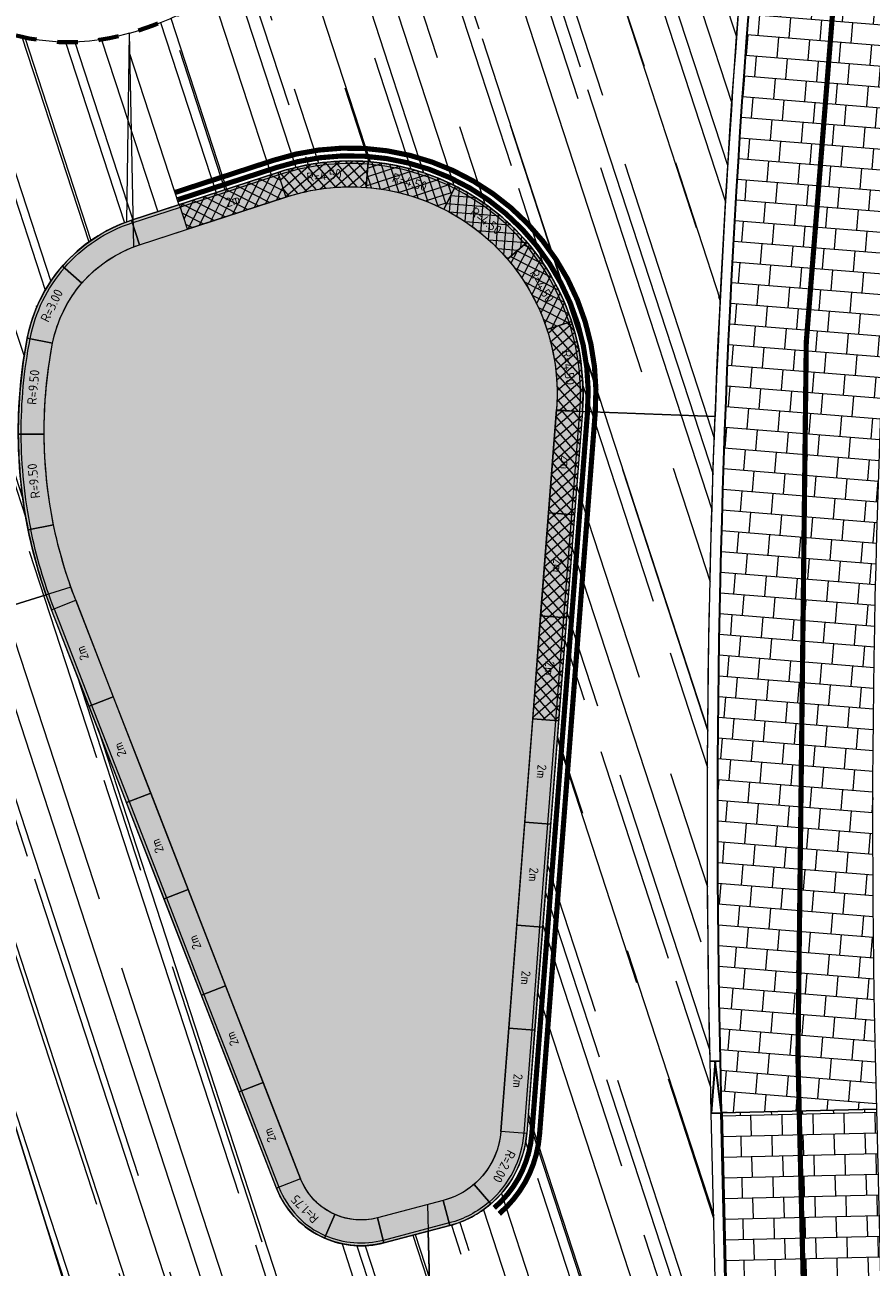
# Model space of a CAD drawing. Header units: metres. Extents: x 196674 to 197628, y 355499 to 356232.
# Tile 61 of 209: x 197016 to 197033, y 355666 to 355690. Entities that reach past the tile are written whole.
import ezdxf

# ---------------------------------------------------------------- set-up
doc = ezdxf.new("R2010")
doc.units = ezdxf.units.M
doc.linetypes.add('VW-30270_STREEP', pattern=[3, 0.3, -2.7])
doc.linetypes.add('ZZ-HIDDEN-SO', pattern=[4, 2, -2])
doc.layers.get('0').update_dxf_attribs({"lineweight": 25})
for name, color, linetype, lineweight, true_color in [('N-WE-GR-BEPLANTING_BEPLANTINGSPLAN_DERDEN-V', 7, 'Continuous', 5, 0xd3e799), ('N-WE-VH-KANTOPSLUITING_GELEIDEBAND_50 200-G', 1, 'Continuous', 35, 0xff0000), ('N-WE-VH-KANTOPSLUITING_OPSLUITBAND_200X250-G', 7, 'Continuous', 50, 0x0029a5), ('N-WE-VH-KANTOPSLUITING_OPSLUITBAND_480_500x160-G', 150, 'ZZ-HIDDEN-SO', 70, 0x007fff), ('N-WE-VH-KANTOPSLUITING_SOLID_500X500-V', 7, 'Continuous', 50, 0x7a7a7a), ('N-WE-VH-KANTOPSLUITING_SOLID_500X500-ZITGEDEELTE_HOUT-A', 7, 'Continuous', 20, 0x4f3b27), ('N-WE-VH-KANTOPSLUITING_SOLID_500X500_HOUT-V', 7, 'Continuous', 50, 0xccb66b), ('N-WE-VH-KANTOPSLUITING_SOLID_500X500_PASMAKEN-V', 7, 'Continuous', 50, 0x545454), ('N-WE-VH-KANTOPSLUITING_VERLAGINGSBAND_GELEIDEBAND_50 200-G', 1, 'Continuous', 35, 0xff0000), ('N-WE-VH-KANTOPSLUITING_VERLOOPBAND_GELEIDEBAND_50 200_OPSLUITBAND_200X250-G', 1, 'Continuous', 35, 0xff0000), ('N-WE-VH-OPENVERHARDING_NATUURSTEEN_ZWARTBROEKPLEIN-A', 7, 'Continuous', 20, 0xd9795e), ('N-WE-VH-OPENVERHARDING_TEGEL_200x300_FIETSPAD_ROOD-A', 7, 'Continuous', 5, 0xe04d68), ('N-WE-VH-SPECIAAL-G', 7, 'Continuous', 35, 0xe44949), ('N-WE-VW-MARKERING_LANGS_STREEP_30270_010-G', 7, 'VW-30270_STREEP', 13, 0xffffff)]:
    doc.layers.add(name, color=color, linetype=linetype, lineweight=lineweight, true_color=true_color)
doc.layers.add('N-WE-VH-HULPLIJN-G', color=40, linetype='Continuous', lineweight=5, plot=False)
for name, color, linetype, lineweight in [('N-WE-VH-KANTOPSLUITING_ACHTERKANTBAND-G', 50, 'Continuous', 18), ('N-WE-VH-KANTOPSLUITING_ELEMENT-T35', 50, 'Continuous', 35), ('N-WE-VH-KANTOPSLUITING_SOLID_500X500-G', 170, 'Continuous', 18), ('N-WE-VH-KANTOPSLUITING_SOLID_500X500_PASMAKEN-G', 170, 'Continuous', 18), ('X-XX-AL-CONSTRUCTIELIJN-G', 7, 'Continuous', 18)]:
    doc.layers.add(name, color=color, linetype=linetype, lineweight=lineweight)
doc.styles.add('NLCS-ISO-M50-T18', font='NLCS-ISO.ttf', dxfattribs={"height": 0.09000000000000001})
doc.styles.add('NLCS-ISO-M50-T35', font='NLCS-ISO.ttf', dxfattribs={"height": 0.175})
pattern_1 = [(288.0600000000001, (197056.2115529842, 355734.4411217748), (2.285864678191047, -2.49423789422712), [21, -2.799999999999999, 6.999999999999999, -1.4]), (288.0600000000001, (197138.0089711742, 355715.2408764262), (1.336245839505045, 1.908269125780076), [4.199999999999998, -0.4619999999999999, 8.399999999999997, -1.05]), (288.0600000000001, (197057.2309859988, 355733.5100705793), (3.148679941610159, -6.630539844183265), [11.2, -1.96, 5.599999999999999, -1.4])]

# ---------------------------------------------------------------- blocks, each defined once
blk = doc.blocks.new('Solid_bocht_450_hout')
at = {"layer": 'N-WE-VH-KANTOPSLUITING_SOLID_500X500-ZITGEDEELTE_HOUT-A'}
h = blk.add_hatch(dxfattribs=at)
h.set_pattern_fill('ANSI37', color=256, scale=0.05)
h.set_pattern_definition([(45, (-0.861037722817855, -0.4022409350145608), (-0.1122532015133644, 0.1122532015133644), []), (135, (-0.861037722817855, -0.4022409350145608), (-0.1122532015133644, -0.1122532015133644), [])])
edge = h.paths.add_edge_path()
edge.add_arc((6.73173738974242e-11, -4.499999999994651), 4.499999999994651, 90.00000000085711, 112.5000000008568)
edge.add_line((-1.72207544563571, -0.3425421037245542), (-1.530733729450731, -0.804481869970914))
edge.add_arc((4.519573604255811e-11, -4.499999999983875), 3.999999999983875, 90.00000000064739, 112.5000000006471, ccw=False)
edge.add_line((0, -0.5), (0, 0))
at = {"layer": 'N-WE-VH-KANTOPSLUITING_SOLID_500X500_HOUT-V'}
h = blk.add_hatch(color=256, dxfattribs=at)
h.dxf.hatch_style = 1
edge = h.paths.add_edge_path()
edge.add_arc((6.73173738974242e-11, -4.499999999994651), 4.499999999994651, 90.00000000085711, 112.5000000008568)
edge.add_line((-1.72207544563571, -0.3425421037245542), (-1.530733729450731, -0.804481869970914))
edge.add_arc((4.519573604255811e-11, -4.499999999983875), 3.999999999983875, 90.00000000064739, 112.5000000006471, ccw=False)
edge.add_line((0, -0.5), (0, 0))
at = {"layer": 'N-WE-VH-KANTOPSLUITING_SOLID_500X500-G', "flags": 128}
blk.add_lwpolyline([(0, 0, 0.09849140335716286), (-1.72207544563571, -0.3425421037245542), (-1.530733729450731, -0.804481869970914, -0.09849140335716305), (0, -0.5)], format="xyb", close=True, dxfattribs=at)
blk.add_lwpolyline([(0, -0.05000000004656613, 0.09849140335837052), (-1.702941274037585, -0.3887360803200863)], format="xyb", dxfattribs=at)
at = {"layer": 'N-WE-VH-KANTOPSLUITING_ELEMENT-T35', "insert": (-0.8291338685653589, -0.3316625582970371), "char_height": 0.18, "attachment_point": 5, "rotation": 11.250000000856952, "style": 'NLCS-ISO-M50-T18'}
blk.add_mtext_dynamic_manual_height_columns('R=4.50', width=0.4722524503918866, gutter_width=0.625, heights=[0], dxfattribs=at)
blk = doc.blocks.new('Solid_basis_200_hout')
at = {"layer": 'N-WE-VH-KANTOPSLUITING_SOLID_500X500-ZITGEDEELTE_HOUT-A'}
h = blk.add_hatch(dxfattribs=at)
h.set_pattern_fill('ANSI37', color=256, scale=0.05)
h.set_pattern_definition([(45, (1, -0.25), (-0.1122532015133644, 0.1122532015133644), []), (135, (1, -0.25), (-0.1122532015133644, -0.1122532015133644), [])])
h.paths.add_polyline_path([(2, -0.5), (0, -0.5), (0, 0), (2, 0)])
at = {"layer": 'N-WE-VH-KANTOPSLUITING_SOLID_500X500_HOUT-V'}
h = blk.add_hatch(color=256, dxfattribs=at)
h.dxf.hatch_style = 1
h.paths.add_polyline_path([(2, -0.5), (0, -0.5), (0, 0), (2, 0)])
at = {"layer": 'N-WE-VH-KANTOPSLUITING_SOLID_500X500-G', "flags": 128}
blk.add_lwpolyline([(2, -0.5), (0, -0.5), (0, 0), (2, 0)], close=True, dxfattribs=at)
blk.add_lwpolyline([(0, -0.4500000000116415), (2, -0.4500000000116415)], dxfattribs=at)
at = {"layer": 'N-WE-VH-KANTOPSLUITING_ELEMENT-T35', "insert": (1, -0.25), "char_height": 0.18, "attachment_point": 5, "rotation": 180, "style": 'NLCS-ISO-M50-T18'}
blk.add_mtext_dynamic_manual_height_columns('2m', width=0.4722524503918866, gutter_width=0.625, heights=[0], dxfattribs=at)
blk = doc.blocks.new('Solid_basis_200')
at = {"layer": 'N-WE-VH-KANTOPSLUITING_SOLID_500X500-V'}
h = blk.add_hatch(color=256, dxfattribs=at)
h.dxf.hatch_style = 1
h.paths.add_polyline_path([(2, -0.5), (0, -0.5), (0, 0), (2, 0)])
at = {"layer": 'N-WE-VH-KANTOPSLUITING_SOLID_500X500-G', "flags": 128}
blk.add_lwpolyline([(2, -0.5), (0, -0.5), (0, 0), (2, 0)], close=True, dxfattribs=at)
blk.add_lwpolyline([(0, -0.4500000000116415), (2, -0.4500000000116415)], dxfattribs=at)
at = {"layer": 'N-WE-VH-KANTOPSLUITING_ELEMENT-T35', "insert": (1, -0.25), "char_height": 0.175, "attachment_point": 5, "rotation": 180, "style": 'NLCS-ISO-M50-T35'}
blk.add_mtext_dynamic_manual_height_columns('2m', width=0.4722524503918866, gutter_width=0.625, heights=[0], dxfattribs=at)
blk = doc.blocks.new('Solid_bocht_200')
at = {"layer": 'N-WE-VH-KANTOPSLUITING_SOLID_500X500-V'}
h = blk.add_hatch(color=256, dxfattribs=at)
h.dxf.hatch_style = 1
edge = h.paths.add_edge_path()
edge.add_arc((-1.905087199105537e-11, -2.000000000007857), 2.000000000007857, 89.99999999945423, 134.9999999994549)
edge.add_line((-1.414213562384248, -0.5857864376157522), (-1.060660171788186, -0.9393398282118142))
edge.add_arc((-1.428790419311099e-11, -2.000000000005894), 1.500000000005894, 89.99999999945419, 134.9999999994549, ccw=False)
edge.add_line((0, -0.5), (0, 0))
at = {"layer": 'N-WE-VH-KANTOPSLUITING_SOLID_500X500-G', "flags": 128}
blk.add_lwpolyline([(0, 0, 0.1989123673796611), (-1.414213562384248, -0.5857864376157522), (-1.060660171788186, -0.9393398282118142, -0.198912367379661), (0, -0.5)], format="xyb", close=True, dxfattribs=at)
blk.add_lwpolyline([(0, -0.04999999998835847, 0.1989123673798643), (-1.378858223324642, -0.6211417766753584)], format="xyb", dxfattribs=at)
at = {"layer": 'N-WE-VH-KANTOPSLUITING_ELEMENT-T35', "insert": (-0.6696960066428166, -0.3832108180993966), "char_height": 0.18, "attachment_point": 5, "rotation": 22.499999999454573, "style": 'NLCS-ISO-M50-T18'}
blk.add_mtext_dynamic_manual_height_columns('R=2.00', width=0.4722524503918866, gutter_width=0.625, heights=[0], dxfattribs=at)
blk = doc.blocks.new('Solid_bocht_175')
at = {"layer": 'N-WE-VH-KANTOPSLUITING_SOLID_500X500-V'}
h = blk.add_hatch(color=256, dxfattribs=at)
h.dxf.hatch_style = 1
edge = h.paths.add_edge_path()
edge.add_arc((-1.666899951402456e-11, -1.750000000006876), 1.750000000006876, 89.99999999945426, 134.9999999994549)
edge.add_line((-1.237436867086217, -0.5125631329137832), (-0.8838834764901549, -0.8661165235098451))
edge.add_arc((-1.190675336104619e-11, -1.750000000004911), 1.250000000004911, 89.99999999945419, 134.999999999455, ccw=False)
edge.add_line((0, -0.5), (0, 0))
at = {"layer": 'N-WE-VH-KANTOPSLUITING_SOLID_500X500-G', "flags": 128}
blk.add_lwpolyline([(0, 0, 0.1989123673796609), (-1.237436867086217, -0.5125631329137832), (-0.8838834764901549, -0.8661165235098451, -0.1989123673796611), (0, -0.5)], format="xyb", close=True, dxfattribs=at)
blk.add_lwpolyline([(0, -0.04999999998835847, 0.1989123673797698), (-1.202081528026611, -0.5479184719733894)], format="xyb", dxfattribs=at)
at = {"layer": 'N-WE-VH-KANTOPSLUITING_ELEMENT-T35', "insert": (-0.5740251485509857, -0.3641807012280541), "char_height": 0.18, "attachment_point": 5, "rotation": 22.499999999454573, "style": 'NLCS-ISO-M50-T18'}
blk.add_mtext_dynamic_manual_height_columns('R=1.75', width=0.4722524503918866, gutter_width=0.625, heights=[0], dxfattribs=at)
blk = doc.blocks.new('Solid_bocht_950')
at = {"layer": 'N-WE-VH-KANTOPSLUITING_SOLID_500X500-V'}
h = blk.add_hatch(color=256, dxfattribs=at)
h.dxf.hatch_style = 1
edge = h.paths.add_edge_path()
edge.add_arc((5.500743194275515e-10, -9.000000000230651), 9.50000000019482, 78.75000000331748, 90.00000000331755)
edge.add_line((-8.326672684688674e-17, 0.499999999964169), (0, 0))
edge.add_arc((3.650287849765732e-10, -9.000000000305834), 9.000000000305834, 78.75000000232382, 90.00000000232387, ccw=False)
edge.add_line((1.755812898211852, -0.1729324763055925), (1.853358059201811, 0.3174601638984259))
at = {"layer": 'N-WE-VH-KANTOPSLUITING_SOLID_500X500-G', "flags": 128}
blk.add_lwpolyline([(1.853358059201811, 0.3174601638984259, 0.04912684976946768), (-8.326672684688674e-17, 0.499999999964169), (0, 0, -0.04912684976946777), (1.755812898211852, -0.1729324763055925)], format="xyb", close=True, dxfattribs=at)
blk.add_lwpolyline([(1.843603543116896, 0.2684208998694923, 0.04912684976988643), (7.979311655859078e-13, 0.4499999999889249)], format="xyb", dxfattribs=at)
at = {"layer": 'N-WE-VH-KANTOPSLUITING_ELEMENT-T35', "insert": (0.9066585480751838, 0.2054587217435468), "char_height": 0.18, "attachment_point": 5, "rotation": 354.3750000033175, "style": 'NLCS-ISO-M50-T18'}
blk.add_mtext_dynamic_manual_height_columns('R=9.50', width=0.4722524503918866, gutter_width=0.625, heights=[0], dxfattribs=at)
blk = doc.blocks.new('Solid_bocht_300')
at = {"layer": 'N-WE-VH-KANTOPSLUITING_SOLID_500X500-V'}
h = blk.add_hatch(color=256, dxfattribs=at)
h.dxf.hatch_style = 1
edge = h.paths.add_edge_path()
edge.add_arc((1.219702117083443e-11, -3.000000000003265), 3.000000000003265, 90.00000000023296, 120.000000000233)
edge.add_line((-1.5, -0.401923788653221), (-1.25, -0.834936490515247))
edge.add_arc((-4.414457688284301e-11, -2.999999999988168), 2.499999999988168, 89.9999999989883, 119.99999999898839, ccw=False)
edge.add_line((0, -0.5), (0, 0))
at = {"layer": 'N-WE-VH-KANTOPSLUITING_SOLID_500X500-G', "flags": 128}
blk.add_lwpolyline([(0, 0, 0.131652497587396), (-1.5, -0.401923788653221), (-1.25, -0.834936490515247, -0.1316524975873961), (0, -0.5)], format="xyb", close=True, dxfattribs=at)
blk.add_lwpolyline([(0, -0.05000000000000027, 0.1316524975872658), (-1.474999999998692, -0.445225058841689)], format="xyb", dxfattribs=at)
at = {"layer": 'N-WE-VH-KANTOPSLUITING_ELEMENT-T35', "insert": (-0.7117523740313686, -0.3437039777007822), "char_height": 0.18, "attachment_point": 5, "rotation": 15.000000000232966, "style": 'NLCS-ISO-M50-T18'}
blk.add_mtext_dynamic_manual_height_columns('R=3.00', width=0.4722524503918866, gutter_width=0.625, heights=[0], dxfattribs=at)
blk = doc.blocks.new('Verloopband')
at = {"flags": 128}
blk.add_lwpolyline([(-0.2763672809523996, 0.9662406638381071), (0, 0), (-0.4622285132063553, 0.8923814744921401)], close=True, dxfattribs=at)

msp = doc.modelspace()

# ---------------------------------------------------------------- hatches: boundary and pattern name
at = {"layer": 'N-WE-GR-BEPLANTING_BEPLANTINGSPLAN_DERDEN-V'}
h = msp.add_hatch(color=256, dxfattribs=at)
h.dxf.hatch_style = 1
edge = h.paths.add_edge_path()
edge.add_line((197024.5311704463, 355666.8417198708), (197023.2567708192, 355666.5057055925))
edge.add_arc((197022.9380812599, 355667.7143978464), 1.249999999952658, 201.2367098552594, 284.7707200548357, ccw=False)
edge.add_line((197021.7729663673, 355667.2616205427), (197017.4263042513, 355678.446723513))
edge.add_arc((197025.8151314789, 355681.7067201), 9.000000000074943, 169.0324823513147, 201.2367098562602, ccw=False)
edge.add_arc((197019.4338526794, 355682.9433610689), 2.499999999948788, 108.09112511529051, 169.0324823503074, ccw=False)
edge.add_line((197018.6575296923, 355685.3197706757), (197021.4902525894, 355686.245161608))
edge.add_arc((197022.7323693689, 355682.442906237), 3.999999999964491, -4.408874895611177, 108.091125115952, ccw=False)
edge.add_line((197026.7205327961, 355682.1354123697), (197025.6443042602, 355668.1768403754))
edge.add_arc((197024.1487429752, 355668.2921505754), 1.499999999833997, 284.7707200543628, 355.59112511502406, ccw=False)
at = {"layer": 'N-WE-VH-KANTOPSLUITING_SOLID_500X500_PASMAKEN-V'}
h = msp.add_hatch(color=256, dxfattribs=at)
h.dxf.hatch_style = 1
h.paths.add_polyline_path([(197019.433860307, 355686.0993851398), (197018.5022650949, 355685.7950525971), (197018.6575296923, 355685.3197706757), (197019.5891249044, 355685.6241032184)])
h = msp.add_hatch(color=256, dxfattribs=at)
h.dxf.hatch_style = 1
edge = h.paths.add_edge_path()
edge.add_arc((197019.4338526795, 355682.9433610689), 2.99999999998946, 108.0911251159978, 139.0324823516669)
edge.add_line((197017.1686084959, 355684.9102542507), (197017.5461491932, 355684.5824387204))
edge.add_arc((197019.4338526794, 355682.943361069), 2.499999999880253, 108.0911251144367, 139.0324823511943, ccw=False)
edge.add_line((197018.6575296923, 355685.3197706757), (197018.5022650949, 355685.7950525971))
h = msp.add_hatch(color=256, dxfattribs=at)
h.dxf.hatch_style = 1
edge = h.paths.add_edge_path()
edge.add_line((197016.9968277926, 355679.9074090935), (197016.5069220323, 355679.8074473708))
edge.add_arc((197025.8151314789, 355681.7067201), 9.500000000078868, 191.532482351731, 201.236709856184)
edge.add_line((197016.9602582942, 355678.2656125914), (197017.4263042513, 355678.4467235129))
edge.add_arc((197025.8151314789, 355681.7067201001), 9.000000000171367, 191.5324823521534, 201.2367098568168, ccw=False)
h = msp.add_hatch(color=256, dxfattribs=at)
h.dxf.hatch_style = 1
edge = h.paths.add_edge_path()
edge.add_line((197025.4500561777, 355666.7734063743), (197025.124727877, 355667.1530924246))
edge.add_arc((197024.1487429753, 355668.2921505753), 1.499999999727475, 284.77072005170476, 310.59112510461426, ccw=False)
edge.add_line((197024.5311704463, 355666.8417198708), (197024.65864627, 355666.3582429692))
edge.add_arc((197024.1487429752, 355668.2921505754), 1.999999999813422, 284.7707200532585, 310.5911251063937)
h = msp.add_hatch(color=256, dxfattribs=at)
h.dxf.hatch_style = 1
h.paths.add_polyline_path([(197024.5311704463, 355666.8417198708), (197023.2567708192, 355666.5057055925), (197023.3842466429, 355666.0222286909), (197024.65864627, 355666.3582429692)])
h = msp.add_hatch(color=256, dxfattribs=at)
h.dxf.hatch_style = 1
edge = h.paths.add_edge_path()
edge.add_arc((197022.9380812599, 355667.7143978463), 1.249999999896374, 246.2367098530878, 284.7707200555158, ccw=False)
edge.add_line((197022.4343825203, 355666.5703753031), (197022.2329030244, 355666.1127662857))
edge.add_arc((197022.9380812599, 355667.7143978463), 1.749999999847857, 246.2367098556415, 284.770720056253)
edge.add_line((197023.3842466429, 355666.0222286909), (197023.2567708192, 355666.5057055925))
at = {"layer": 'N-WE-VH-OPENVERHARDING_NATUURSTEEN_ZWARTBROEKPLEIN-A'}
h = msp.add_hatch(dxfattribs=at)
h.set_pattern_fill('AVH-NATUURSTEEN-SO', color=256, scale=0.7, angle=258.0600000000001, pattern_type=2)
h.set_pattern_definition(pattern_1)
edge = h.paths.add_edge_path()
edge.add_arc((197007.730317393, 355593.9987894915), 119.7999999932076, 80.11494760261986, 83.82860964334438)
edge.add_arc((197007.7303173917, 355593.9987895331), 119.7999999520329, 83.828609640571, 85.14760882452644)
edge.add_arc((197021.4675709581, 355755.8167361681), 42.60000001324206, 248.74151526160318, 265.14760882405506, ccw=False)
edge.add_arc((196942.6435372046, 355553.2098959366), 174.8000000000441, 68.74151526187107, 73.4622235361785)
edge.add_line((196992.3999124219, 355720.7788164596), (196993.646, 355716.569))
edge.add_line((196993.646, 355716.569), (196994.418, 355716.948))
edge.add_line((196994.418, 355716.948), (196995.629, 355717.226))
edge.add_line((196995.629, 355717.226), (196995.676, 355717.009))
edge.add_line((196995.676, 355717.009), (196996.735, 355716.935))
edge.add_line((196996.735, 355716.935), (196997.844, 355716.473))
edge.add_line((196997.844, 355716.473), (196998.754, 355715.705))
edge.add_line((196998.754, 355715.705), (196999.371, 355714.751))
edge.add_line((196999.371, 355714.751), (196999.728, 355713.662))
edge.add_line((196999.728, 355713.662), (196999.877, 355713.647))
edge.add_line((196999.877, 355713.647), (196999.793, 355712.429))
edge.add_line((196999.793, 355712.429), (196999.549, 355711.583))
edge.add_line((196999.549, 355711.583), (196999.632, 355711.304))
edge.add_line((196999.632, 355711.304), (197001.5394956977, 355711.9220745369))
edge.add_line((197001.5394956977, 355711.9220745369), (197002.5354995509, 355712.2027294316))
edge.add_line((197002.5354995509, 355712.2027294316), (197005.0539635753, 355704.0613975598))
edge.add_line((197005.0539635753, 355704.0613975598), (197009.4023206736, 355705.3894582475))
edge.add_arc((197028.5300944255, 355711.23139896), 19.99999999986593, 184.3571817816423, 196.983544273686, ccw=False)
edge.add_arc((197011.0806727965, 355709.9018558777), 2.50000000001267, 34.125110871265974, 184.3571817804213, ccw=False)
edge.add_line((197013.1502091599, 355711.304360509), (197016.6901502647, 355706.0808220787))
edge.add_line((197016.6901502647, 355706.0808220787), (197019.1788768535, 355707.767407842))
edge.add_arc((197020.9406590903, 355708.7140457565), 1.999999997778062, 86.28177571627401, 208.2499538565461, ccw=False)
edge.add_line((197021.0703585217, 355710.7098358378), (197025.6838435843, 355710.4100215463))
edge.add_arc((197025.3920198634, 355705.9194938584), 4.4999999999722, 0.7096448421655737, 86.28177571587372, ccw=False)
edge.add_line((197029.8916747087, 355705.975227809), (197032.0706282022, 355705.6360327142))
edge.add_arc((197234.2423737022, 355674.1641979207), 204.6066740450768, 170.8977933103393, 171.1518499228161, ccw=False)
edge.add_arc((197027.4726082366, 355707.2915163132), 4.799999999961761, 350.8977933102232, 440.1149476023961)
edge = h.paths.add_edge_path()
edge.add_line((197029.8916747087, 355705.975227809), (197032.0706282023, 355705.6360327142))
edge.add_arc((197234.2423736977, 355674.1641979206), 204.6066740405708, 171.1518499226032, 177.8055978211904)
edge.add_line((197029.7857454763, 355681.9986244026), (197027.2190532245, 355682.0969756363))
edge.add_arc((197022.7323693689, 355682.442906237), 4.500000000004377, 355.5911251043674, 468.09112511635)
edge.add_line((197021.334987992, 355686.7204435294), (197018.5022650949, 355685.7950525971))
edge.add_arc((197019.4338526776, 355682.9433610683), 2.999999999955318, 108.091125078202, 109.8511173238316)
edge.add_line((197018.4151210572, 355685.7650956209), (197018.4645275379, 355689.4128152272))
edge.add_line((197018.4645275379, 355689.4128152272), (197018.5785205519, 355689.4476387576))
edge.add_arc((197016.825562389, 355695.1858560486), 5.999999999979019, 286.9872980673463, 394.1251108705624)
edge.add_line((197021.792449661, 355698.5518671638), (197016.6901502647, 355706.0808220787))
edge.add_line((197016.6901502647, 355706.0808220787), (197019.1788768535, 355707.767407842))
edge.add_arc((197020.9406590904, 355708.7140457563), 1.999999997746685, 208.2499538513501, 214.92119049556)
edge.add_line((197019.300778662, 355707.5691474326), (197026.170168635, 355697.7298648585))
edge.add_arc((197027.6050640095, 355698.7316508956), 1.74999999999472, 214.9211906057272, 355.6652177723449)
edge.add_line((197029.350058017, 355698.5993787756), (197029.8791464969, 355705.5793548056))
edge.add_arc((197025.3920198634, 355705.9194938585), 4.500000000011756, 355.6650805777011, 360.7096448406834)
h = msp.add_hatch(dxfattribs=at)
h.set_pattern_fill('AVH-NATUURSTEEN-SO', color=256, scale=0.7, angle=258.0600000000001, pattern_type=2)
h.set_pattern_definition(pattern_1)
edge = h.paths.add_edge_path()
edge.add_arc((197017.2958887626, 355693.2382934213), 4.000000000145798, 196.9835442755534, 286.98729806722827, ccw=False)
edge.add_line((197013.4703340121, 355692.0699052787), (197009.4023206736, 355705.3894582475))
edge.add_line((197009.4023206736, 355705.3894582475), (197005.0539635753, 355704.0613975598))
edge.add_line((197005.0539635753, 355704.0613975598), (197006.8591735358, 355698.2257718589))
edge.add_line((197006.8591735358, 355698.2257718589), (197008.8563505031, 355692.0196023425))
edge.add_line((197008.8563505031, 355692.0196023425), (197013.3821382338, 355677.4731516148))
edge.add_line((197013.3821382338, 355677.4731516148), (197016.853782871, 355678.5532726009))
edge.add_arc((197025.8151314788, 355681.7067201), 9.499999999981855, 169.0324823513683, 199.386679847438, ccw=False)
edge.add_arc((197019.4338526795, 355682.9433610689), 2.999999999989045, 109.85111736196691, 169.0324823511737, ccw=False)
edge.add_line((197018.4151210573, 355685.7650956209), (197018.4645275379, 355689.4128152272))
edge = h.paths.add_edge_path()
edge.add_line((197024.2403077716, 355666.2479418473), (197023.3842466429, 355666.0222286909))
edge.add_arc((197022.93808126, 355667.7143978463), 1.749999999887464, 201.2367098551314, 284.7707200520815, ccw=False)
edge.add_line((197021.3069204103, 355667.0805096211), (197016.9602582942, 355678.2656125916))
edge.add_arc((197025.8151314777, 355681.7067201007), 9.49999999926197, 199.3866798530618, 201.2367098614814, ccw=False)
edge.add_line((197016.853782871, 355678.5532726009), (197013.3821382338, 355677.4731516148))
edge.add_line((197013.3821382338, 355677.4731516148), (197013.8879183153, 355675.8475108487))
edge.add_line((197013.8879183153, 355675.8475108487), (197014.3233785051, 355674.4885421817))
edge.add_line((197014.3233785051, 355674.4885421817), (197017.3037515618, 355664.9156711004))
edge.add_line((197017.3037515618, 355664.9156711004), (197018.8329231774, 355660.101739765))
edge.add_line((197018.8329231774, 355660.101739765), (197019.6558156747, 355657.4560516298))
edge.add_line((197019.6558156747, 355657.4560516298), (197022.4462682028, 355658.3239704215))
edge.add_line((197022.4462682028, 355658.3239704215), (197022.4466684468, 355658.3240949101))
edge.add_arc((197028.2052048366, 355660.0091048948), 6.000000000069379, 166.2290523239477, 196.3100462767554, ccw=False)
edge.add_arc((197024.3201844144, 355660.9612689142), 1.999999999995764, 89.9467047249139, 166.2290523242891, ccw=False)
edge.add_line((197024.3220447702, 355662.9612680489), (197024.2403077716, 355666.2479418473))
edge = h.paths.add_edge_path()
edge.add_line((197029.7119317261, 355668.5297204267), (197029.6874944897, 355669.5606716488))
edge.add_arc((197234.2423736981, 355674.1641979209), 204.6066740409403, 177.8055978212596, 181.2892291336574, ccw=False)
edge.add_line((197029.7857454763, 355681.9986244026), (197027.2190532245, 355682.0969756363))
edge.add_line((197027.2190532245, 355682.0969756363), (197026.1428246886, 355668.1384036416))
edge.add_arc((197024.1487429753, 355668.2921505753), 1.999999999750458, 284.77072005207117, 355.5911251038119, ccw=False)
edge.add_line((197024.65864627, 355666.3582429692), (197024.2403077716, 355666.2479418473))
edge.add_line((197024.2403077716, 355666.2479418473), (197024.3220447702, 355662.9612680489))
edge.add_line((197024.3220447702, 355662.9612680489), (197028.0927690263, 355662.957760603))
edge.add_arc((197028.0909086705, 355660.9577614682), 1.999999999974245, 27.19979367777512, 89.94670472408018, ccw=False)
edge.add_line((197029.8697447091, 355661.8719509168), (197029.7119317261, 355668.5297204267))
at = {"layer": 'N-WE-VH-OPENVERHARDING_TEGEL_200x300_FIETSPAD_ROOD-A'}
h = msp.add_hatch(dxfattribs=at)
h.set_pattern_fill('AVH-TEGEL_200X300_HALFST', color=256, scale=2, angle=175.3854195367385, pattern_type=2)
h.set_pattern_definition([(175.3854195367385, (0, 0), (-0.03218103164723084, -0.3987033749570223), []), (265.3854195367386, (0, 0), (0.5980550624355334, -0.0482715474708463), [0.4, -0.4]), (265.3854195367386, (-0.3987033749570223, 0.03218103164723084), (0.5980550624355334, -0.0482715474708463), [-0.4, 0.4])])
edge = h.paths.add_edge_path()
edge.add_arc((197038.5535506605, 355706.891752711), 3.000000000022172, 77.5683247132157, 170.5055606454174, ccw=False)
edge.add_line((197039.1993763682, 355709.8214129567), (197028.764874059, 355712.1216352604))
edge.add_arc((197027.4726082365, 355707.2915163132), 4.999999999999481, -9.102206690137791, 75.0217018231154, ccw=False)
edge.add_arc((197234.2423736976, 355674.1641979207), 204.4066740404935, 170.8977933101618, 181.2891955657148)
edge.add_line((197029.8874411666, 355669.5652912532), (197029.9118755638, 355668.5344598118))
edge.add_line((197029.9118755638, 355668.5344598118), (197032.9110331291, 355668.6055505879))
edge.add_line((197032.9110331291, 355668.6055505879), (197032.8866414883, 355669.6345782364))
edge.add_arc((197234.2423736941, 355674.1641979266), 201.4066740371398, 170.5055606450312, 181.2886860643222, ccw=False)
h = msp.add_hatch(dxfattribs=at)
h.set_pattern_fill('AVH-TEGEL_200X300_HALFST', color=256, scale=2, angle=1.357860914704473, pattern_type=2)
h.set_pattern_definition([(1.357860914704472, (0, 0), (-0.00947877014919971, 0.3998876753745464), []), (91.35786091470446, (0, 0), (-0.5998315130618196, -0.01421815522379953), [0.4, -0.4]), (91.35786091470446, (0.3998876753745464, 0.00947877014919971), (-0.5998315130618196, -0.01421815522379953), [-0.4, 0.4])])
edge = h.paths.add_edge_path()
edge.add_line((197032.9110331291, 355668.6055505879), (197029.9118755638, 355668.5344598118))
edge.add_line((197029.9118755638, 355668.5344598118), (197030.0903470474, 355661.005155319))
edge.add_line((197030.0903470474, 355661.005155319), (197030.4920199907, 355644.0594907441))
edge.add_arc((197230.4358576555, 355648.7988758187), 199.9999999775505, 181.3578609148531, 181.9851087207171)
edge.add_line((197030.5558849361, 355641.8709254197), (197033.5540845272, 355641.9748446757))
edge.add_arc((197230.4358576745, 355648.7988758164), 196.9999999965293, 181.3578609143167, 181.9851087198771, ccw=False)
edge.add_line((197033.491177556, 355644.1305815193), (197032.9110331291, 355668.6055505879))

# ---------------------------------------------------------------- linework, layer by layer
at = {"layer": 'N-WE-VH-HULPLIJN-G', "flags": 128}
for points in [[(197035.5946458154, 355707.3866083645, -0.4293095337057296), (197039.1993763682, 355709.8214129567), (197028.764874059, 355712.1216352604, -0.3844844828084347), (197032.4096468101, 355706.5005358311, 0.04537214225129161), (197029.8874411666, 355669.5652912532), (197029.9118755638, 355668.5344598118), (197032.9110331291, 355668.6055505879), (197032.8866414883, 355669.6345782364, -0.04708501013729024)], [(197029.8916747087, 355705.975227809), (197032.0706282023, 355705.6360327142, 0.02904061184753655), (197029.7857454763, 355681.9986244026), (197027.2190532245, 355682.0969756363, 0.5345111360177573), (197021.334987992, 355686.7204435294), (197018.5022650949, 355685.7950525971, 0.007679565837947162), (197018.4151210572, 355685.7650956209), (197018.4645275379, 355689.4128152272), (197018.5785205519, 355689.4476387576, 0.5047958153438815), (197021.792449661, 355698.5518671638), (197016.6901502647, 355706.0808220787), (197019.1788768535, 355707.767407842, 0.02911698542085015), (197019.300778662, 355707.5691474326), (197026.170168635, 355697.7298648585, 0.7050567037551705), (197029.350058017, 355698.5993787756), (197029.8791464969, 355705.5793548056, 0.02201461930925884)], [(197018.4645275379, 355689.4128152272, -0.4142327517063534), (197013.4703340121, 355692.0699052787), (197009.4023206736, 355705.3894582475), (197005.0539635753, 355704.0613975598), (197006.8591735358, 355698.2257718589), (197008.8563505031, 355692.0196023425), (197013.3821382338, 355677.4731516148), (197016.853782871, 355678.5532726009, -0.1332250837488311), (197016.4886470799, 355683.5141184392, -0.2641244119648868), (197018.4151210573, 355685.7650956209)], [(197024.65864627, 355666.3582429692), (197023.3842466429, 355666.0222286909, -0.3815329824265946), (197021.3069204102, 355667.0805096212), (197016.9602582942, 355678.2656125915, -0.1414496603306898), (197016.4886470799, 355683.5141184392, -0.2723564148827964), (197018.5022650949, 355685.7950525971), (197021.334987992, 355686.7204435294, -0.5345111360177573), (197027.2190532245, 355682.0969756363), (197026.1428246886, 355668.138403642, -0.3192388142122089)], [(197024.5311704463, 355666.8417198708), (197023.2567708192, 355666.5057055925, -0.381532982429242), (197021.7729663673, 355667.2616205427), (197017.4263042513, 355678.446723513, -0.1414496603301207), (197016.9795146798, 355683.4189922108, -0.2723564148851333), (197018.6575296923, 355685.3197706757), (197021.4902525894, 355686.245161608, -0.5345111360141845), (197026.7205327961, 355682.1354123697), (197025.6443042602, 355668.1768403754, -0.3192388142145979)], [(197029.7119317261, 355668.5297204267), (197029.6874944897, 355669.5606716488, -0.01520137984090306), (197029.7857454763, 355681.9986244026), (197027.2190532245, 355682.0969756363), (197026.1428246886, 355668.1384036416, -0.3192388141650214), (197024.65864627, 355666.3582429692), (197024.2403077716, 355666.2479418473), (197024.3220447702, 355662.9612680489), (197028.0927690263, 355662.957760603, -0.2808373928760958), (197029.8697447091, 355661.8719509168)], [(197024.2403077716, 355666.2479418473), (197023.3842466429, 355666.0222286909, -0.3815329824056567), (197021.3069204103, 355667.0805096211), (197016.9602582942, 355678.2656125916, -0.00807245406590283), (197016.853782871, 355678.5532726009), (197013.3821382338, 355677.4731516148), (197013.8879183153, 355675.8475108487), (197014.3233785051, 355674.4885421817), (197017.3037515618, 355664.9156711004), (197018.8329231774, 355660.101739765), (197019.6558156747, 355657.4560516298), (197022.4462682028, 355658.3239704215), (197022.4466684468, 355658.3240949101, -0.1320120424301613), (197022.3776742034, 355661.4373509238, -0.345706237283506), (197024.3220447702, 355662.9612680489)], [(197032.9110331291, 355668.6055505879), (197029.9118755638, 355668.5344598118), (197030.0903470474, 355661.005155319), (197030.4920199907, 355644.0594907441, 0.002736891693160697), (197030.5558849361, 355641.8709254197), (197033.5540845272, 355641.9748446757, -0.002736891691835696), (197033.491177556, 355644.1305815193)]]:
    msp.add_lwpolyline(points, format="xyb", close=True, dxfattribs=at)
for points in [[(197023.5076254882, 355645.2160349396), (197020.9527627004, 355653.2862270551), (197018.8329231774, 355660.101739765), (197017.3037515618, 355664.9156711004), (197014.3233785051, 355674.4885421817), (197013.8879183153, 355675.8475108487), (197008.8563505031, 355692.0196023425)], [(197018.5461265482, 355685.2804409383), (197018.4645275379, 355689.4128152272)], [(197026.7190464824, 355682.1161350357), (197029.7857454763, 355681.9986244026)], [(197017.3315492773, 355678.7019184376), (197013.3821382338, 355677.4731516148)], [(197029.9118755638, 355668.5344598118), (197032.9110331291, 355668.6055505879)], [(197024.2275319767, 355666.761661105), (197024.3220447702, 355662.9612680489)]]:
    msp.add_lwpolyline(points, dxfattribs=at)
at = {"layer": 'N-WE-VH-KANTOPSLUITING_ACHTERKANTBAND-G', "flags": 128}
msp.add_lwpolyline([(197029.7119317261, 355668.5297204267), (197029.6874944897, 355669.5606716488, -0.04537228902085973), (197032.2121652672, 355706.5321750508)], format="xyb", dxfattribs=at)
msp.add_lwpolyline([(197029.8697447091, 355661.8719509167), (197029.7119317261, 355668.5297204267)], dxfattribs=at)
at = {"layer": 'N-WE-VH-KANTOPSLUITING_GELEIDEBAND_50 200-G', "ltscale": 0.2, "flags": 128}
msp.add_lwpolyline([(197029.9118755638, 355668.5344598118), (197029.8874411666, 355669.5652912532, -0.04537214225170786), (197032.4096468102, 355706.5005358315)], format="xyb", dxfattribs=at)
at = {"layer": 'N-WE-VH-KANTOPSLUITING_OPSLUITBAND_200X250-G', "ltscale": 0.1, "flags": 128}
msp.add_lwpolyline([(197030.0903470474, 355661.005155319), (197029.9118755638, 355668.5344598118)], dxfattribs=at)
at = {"layer": 'N-WE-VH-KANTOPSLUITING_OPSLUITBAND_480_500x160-G', "ltscale": 0.2, "flags": 128}
msp.add_lwpolyline([(197008.5878982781, 355709.7119211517, 0.05514870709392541), (197009.4023206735, 355705.3894582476), (197013.4703340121, 355692.0699052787, 0.4142327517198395), (197018.4645275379, 355689.4128152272), (197018.5785205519, 355689.4476387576, 0.5047958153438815), (197021.792449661, 355698.5518671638), (197013.1502091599, 355711.304360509, 0.7689370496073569)], format="xyb", close=True, dxfattribs=at)
at = {"layer": 'N-WE-VH-KANTOPSLUITING_SOLID_500X500_PASMAKEN-G', "flags": 128}
for points in [[(197019.433860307, 355686.0993851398), (197018.5022650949, 355685.7950525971), (197018.6575296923, 355685.3197706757), (197019.5891249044, 355685.6241032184)], [(197024.5311704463, 355666.8417198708), (197023.2567708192, 355666.5057055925), (197023.3842466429, 355666.0222286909), (197024.65864627, 355666.3582429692)]]:
    msp.add_lwpolyline(points, close=True, dxfattribs=at)
for points in [[(197018.5177915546, 355685.747524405), (197019.4493867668, 355686.0518569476)], [(197018.5022650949, 355685.7950525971), (197018.6575296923, 355685.3197706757)], [(197024.5311704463, 355666.8417198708), (197024.65864627, 355666.3582429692)], [(197023.3842466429, 355666.0222286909), (197023.2567708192, 355666.5057055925)], [(197024.6458986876, 355666.4065906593), (197023.3714990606, 355666.070576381)]]:
    msp.add_lwpolyline(points, dxfattribs=at)
for points in [[(197018.5022650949, 355685.7950525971, 0.1358334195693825), (197017.1686084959, 355684.9102542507), (197017.5461491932, 355684.5824387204, -0.1358334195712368), (197018.6575296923, 355685.3197706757)], [(197016.9968277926, 355679.9074090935), (197016.5069220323, 355679.8074473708, 0.04236800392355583), (197016.9602582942, 355678.2656125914), (197017.4263042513, 355678.4467235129, -0.04236800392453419)], [(197025.4500561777, 355666.7734063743), (197025.124727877, 355667.1530924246, -0.1131418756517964), (197024.5311704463, 355666.8417198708), (197024.65864627, 355666.3582429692, 0.1131418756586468)], [(197023.2567708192, 355666.5057055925, -0.1697388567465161), (197022.4343825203, 355666.5703753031), (197022.2329030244, 355666.1127662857, 0.1697388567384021), (197023.3842466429, 355666.0222286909)]]:
    msp.add_lwpolyline(points, format="xyb", close=True, dxfattribs=at)
for points in [[(197017.2063625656, 355684.8774726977, -0.1358334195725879), (197018.5177915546, 355685.747524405)], [(197017.0068628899, 355678.2837236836, -0.04236800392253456), (197016.5559126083, 355679.8174435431)], [(197025.4175233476, 355666.8113749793, -0.1131418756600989), (197024.6458986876, 355666.4065906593)], [(197023.3714990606, 355666.070576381, -0.1697388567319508), (197022.253050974, 355666.1585271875, -0.1697388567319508)]]:
    msp.add_lwpolyline(points, format="xyb", dxfattribs=at)
at = {"layer": 'N-WE-VH-KANTOPSLUITING_VERLOOPBAND_GELEIDEBAND_50 200_OPSLUITBAND_200X250-G', "flags": 128}
msp.add_lwpolyline([(197029.8881786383, 355669.5341790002), (197029.6882348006, 355669.5294396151)], dxfattribs=at)
at = {"layer": 'N-WE-VH-SPECIAAL-G', "const_width": 0.1, "flags": 128}
for points in [[(197019.3562280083, 355686.3370261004), (197021.2573556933, 355686.95808449, -0.5345111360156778), (197027.4683134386, 355682.0777572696), (197026.3920849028, 355668.1191852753, -0.1989123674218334), (197025.6127203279, 355666.583563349, -0.1989123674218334)], [(197019.4028073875, 355686.194441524), (197021.3039350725, 355686.8154999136, -0.5345111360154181), (197027.3187573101, 355682.0892882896), (197026.2425287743, 355668.1307162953, -0.1989123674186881), (197025.5151218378, 355666.6974691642, -0.1989123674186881)]]:
    msp.add_lwpolyline(points, format="xyb", dxfattribs=at)
at = {"layer": 'N-WE-VW-MARKERING_LANGS_STREEP_30270_010-G', "const_width": 0.1, "flags": 128}
msp.add_lwpolyline([(197034.6944219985, 355710.930124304, 0.05121946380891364), (197031.3870412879, 355669.5999364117), (197031.9915987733, 355644.0950361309, 0.01301815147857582), (197032.5053706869, 355633.7731538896, 0.01301815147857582)], format="xyb", dxfattribs=at)

# ---------------------------------------------------------------- block references
at = {"layer": 'N-WE-VH-KANTOPSLUITING_VERLAGINGSBAND_GELEIDEBAND_50 200-G', "ltscale": 0.2, "xscale": -0.9999999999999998, "rotation": 203.0301842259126}
msp.add_blockref('Verloopband', (197029.7882072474, 355669.5318093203), dxfattribs=at)
at = {"layer": 'X-XX-AL-CONSTRUCTIELIJN-G'}
for name, p, rotation in [('Solid_bocht_450_hout', (197023.0782999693, 355686.9295900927), 355.5911251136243), ('Solid_bocht_450_hout', (197024.7689471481, 355686.4556797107), 333.0911251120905), ('Solid_basis_200_hout', (197021.4902525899, 355686.2451616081), 198.0911251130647), ('Solid_bocht_450_hout', (197026.1495438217, 355685.3708609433), 310.5911251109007), ('Solid_bocht_450_hout', (197027.0099066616, 355683.8402876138), 288.0911251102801), ('Solid_bocht_300', (197017.1686084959, 355684.9102542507), 49.03248235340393), ('Solid_bocht_450_hout', (197027.2190532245, 355682.096975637), 265.5911251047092), ('Solid_bocht_950', (197016.8152408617, 355681.6623480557), 90.28248235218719), ('Solid_basis_200_hout', (197026.5667858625, 355680.1413306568), 85.59112510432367), ('Solid_bocht_950', (197016.996827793, 355679.9074090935), 101.5324823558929), ('Solid_basis_200_hout', (197026.4130389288, 355678.1472489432), 85.59112510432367), ('Solid_basis_200', (197017.4263042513, 355678.4467235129), 291.2367098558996), ('Solid_basis_200_hout', (197026.2592919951, 355676.1531672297), 85.59112510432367), ('Solid_basis_200', (197018.1507479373, 355676.5825396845), 291.2367098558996), ('Solid_basis_200', (197026.1055450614, 355674.1590855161), 85.59112510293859), ('Solid_basis_200', (197018.8751916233, 355674.7183558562), 291.2367098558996), ('Solid_basis_200', (197025.9517981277, 355672.1650038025), 85.59112510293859), ('Solid_basis_200', (197019.5996353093, 355672.8541720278), 291.2367098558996), ('Solid_basis_200', (197025.7980511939, 355670.170922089), 85.59112510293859), ('Solid_basis_200', (197020.3240789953, 355670.9899881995), 291.2367098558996), ('Solid_basis_200', (197025.6443042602, 355668.1768403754), 85.59112510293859), ('Solid_basis_200', (197021.0485226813, 355669.1258043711), 291.2367098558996), ('Solid_bocht_200', (197025.4500561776, 355666.7734063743), 220.5911251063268), ('Solid_bocht_175', (197021.3069204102, 355667.0805096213), 111.2367098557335)]:
    msp.add_blockref(name, p, dxfattribs=dict(at, rotation=rotation))

doc.saveas('drawing.dxf')
